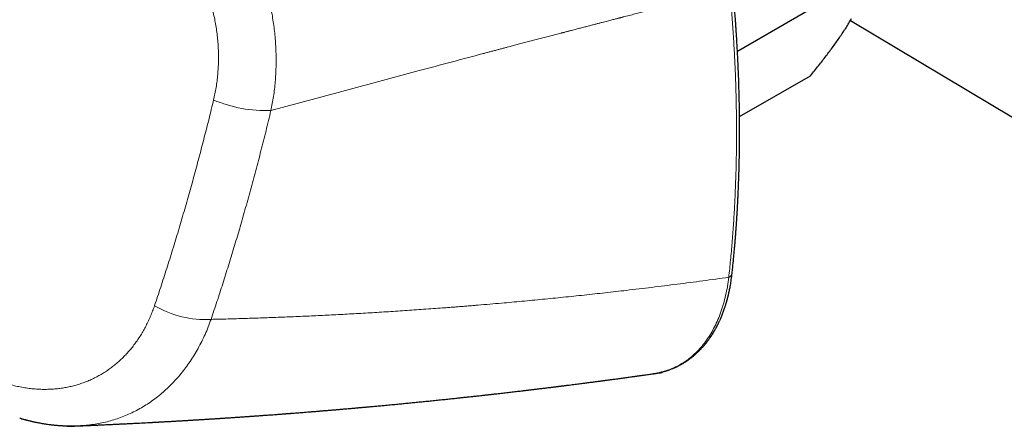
# Model space of a CAD drawing. Header units: millimetres. Extents: x 8 to 869, y 12 to 463.
# Tile 46 of 55: x 768 to 827, y 129 to 153. Entities that reach past the tile are written whole.
import ezdxf

# ---------------------------------------------------------------- set-up
doc = ezdxf.new("R2010")
doc.units = ezdxf.units.MM

msp = doc.modelspace()

# ---------------------------------------------------------------- linework, layer by layer
at = {"color": 7, "linetype": 'Continuous', "lineweight": 30}
for p, q in [((819.142, 156.081), (811.189, 151.49)), ((818.005, 153.349), (827.823, 147.479)), ((811.315, 147.555), (815.587, 150.021))]:
    msp.add_line(p, q, dxfattribs=at)
at = {"color": 252, "linetype": 'Continuous', "lineweight": 0}
for centre, radius, start, end in [((782.789, 156.08), 8.163, 247.10915, 271.97734), ((810.547, 138.179), 0.326, 291.37163, 350.12894), ((779.117, 141.398), 6.065, 239.66431, 273.24362)]:
    msp.add_arc(centre, radius, start, end, dxfattribs=at)
for points, knots in [([(776.818, 163.531), (777.048, 163.381), (777.507, 163.081), (778.166, 162.563), (778.8, 161.997), (779.404, 161.383), (779.976, 160.723), (780.513, 160.021), (781.013, 159.278), (781.472, 158.499), (781.888, 157.684), (782.257, 156.84), (782.576, 155.97), (782.843, 155.081), (783.057, 154.181), (783.219, 153.272), (783.327, 152.361), (783.383, 151.45), (783.387, 150.546), (783.337, 149.653), (783.237, 148.774), (783.126, 148.206), (783.07, 147.921)], [0, 0, 0, 0, 0.049751, 0.099486, 0.149223, 0.198975, 0.248758, 0.298587, 0.348485, 0.398483, 0.448626, 0.49897, 0.54937, 0.599662, 0.649882, 0.700047, 0.750166, 0.800237, 0.850256, 0.900222, 0.950133, 1, 1, 1, 1]), ([(779.614, 148.559), (779.642, 148.684), (779.699, 148.934), (779.768, 149.316), (779.825, 149.702), (779.867, 150.093), (779.895, 150.484), (779.91, 150.874), (779.912, 151.263), (779.901, 151.654), (779.876, 152.048), (779.838, 152.444), (779.786, 152.842), (779.72, 153.238), (779.641, 153.632), (779.548, 154.023), (779.443, 154.408), (779.326, 154.787), (779.196, 155.161), (779.052, 155.531), (778.895, 155.897), (778.725, 156.26), (778.542, 156.615), (778.347, 156.962), (778.142, 157.299), (777.929, 157.624), (777.706, 157.938), (777.474, 158.242), (777.23, 158.539), (776.976, 158.827), (776.711, 159.106), (776.438, 159.373), (776.157, 159.629), (775.868, 159.871), (775.574, 160.1), (775.275, 160.315), (774.97, 160.517), (774.762, 160.641), (774.658, 160.703)], [0, 0, 0, 0, 0.028087, 0.056159, 0.084264, 0.112447, 0.140592, 0.168081, 0.195545, 0.223028, 0.250573, 0.278632, 0.306599, 0.33452, 0.362442, 0.390541, 0.41816, 0.445686, 0.473166, 0.500647, 0.528598, 0.556538, 0.584518, 0.612586, 0.64057, 0.667881, 0.695203, 0.72258, 0.750054, 0.777955, 0.805821, 0.833697, 0.861627, 0.889702, 0.917288, 0.944839, 0.972395, 1, 1, 1, 1]), ([(783.07, 147.921), (783.672, 148.085), (784.876, 148.412), (786.671, 148.897), (788.458, 149.378), (790.236, 149.855), (792.064, 150.344), (793.941, 150.844), (795.294, 151.203), (796.075, 151.41), (796.285, 151.466), (796.496, 151.522), (796.707, 151.577), (796.917, 151.633), (797.119, 151.686), (797.307, 151.736), (797.518, 151.791), (797.765, 151.857), (798.058, 151.933), (798.364, 152.014), (798.672, 152.095), (798.983, 152.176), (799.294, 152.257), (799.616, 152.342), (799.935, 152.425), (800.25, 152.507), (800.475, 152.566), (800.624, 152.604), (800.698, 152.624), (800.779, 152.645), (800.863, 152.667), (800.946, 152.688), (801.028, 152.709), (801.108, 152.73), (801.255, 152.768), (801.464, 152.823), (801.73, 152.892), (801.983, 152.957), (802.221, 153.019), (802.444, 153.077), (802.653, 153.131), (802.846, 153.181), (803.027, 153.228), (803.195, 153.272), (803.35, 153.312), (803.493, 153.349), (803.621, 153.382), (803.737, 153.412), (803.831, 153.436), (803.906, 153.456), (803.964, 153.471), (804.006, 153.482), (804.035, 153.489), (804.065, 153.497), (804.106, 153.508), (804.157, 153.521), (804.208, 153.534), (804.259, 153.547), (804.412, 153.587), (804.663, 153.652), (805.009, 153.742), (805.347, 153.829), (805.704, 153.922), (806.081, 154.02), (806.473, 154.121), (806.852, 154.22), (807.134, 154.294), (807.322, 154.342), (807.413, 154.366), (807.494, 154.387), (807.573, 154.408), (807.659, 154.43), (807.759, 154.456), (807.874, 154.487), (808.005, 154.521), (808.146, 154.558), (808.278, 154.592), (808.398, 154.623), (808.504, 154.651), (808.615, 154.68), (808.729, 154.71), (808.848, 154.741), (808.97, 154.773), (809.089, 154.805), (809.241, 154.844), (809.422, 154.892), (809.634, 154.948), (809.838, 155.002), (810.036, 155.054), (810.226, 155.104), (810.404, 155.151), (810.569, 155.195), (810.675, 155.223), (810.726, 155.237)], [0, 0, 0, 0, 0.062658, 0.125333, 0.188024, 0.250733, 0.313459, 0.38248, 0.451525, 0.459121, 0.466718, 0.474315, 0.481912, 0.48951, 0.497108, 0.503723, 0.509899, 0.520005, 0.530601, 0.541688, 0.553266, 0.564192, 0.575522, 0.587257, 0.599394, 0.61041, 0.621738, 0.624, 0.626756, 0.62986, 0.632926, 0.635954, 0.638944, 0.641896, 0.64481, 0.655083, 0.664852, 0.674117, 0.682877, 0.691133, 0.69875, 0.705881, 0.712526, 0.718684, 0.724453, 0.729719, 0.734479, 0.738736, 0.742488, 0.744918, 0.747077, 0.748965, 0.74954, 0.75033, 0.752232, 0.754127, 0.756016, 0.757899, 0.759776, 0.772931, 0.78578, 0.798322, 0.810558, 0.825688, 0.84032, 0.854457, 0.868097, 0.872003, 0.875556, 0.878217, 0.881162, 0.884393, 0.887908, 0.892417, 0.897321, 0.902621, 0.908316, 0.912147, 0.916138, 0.920289, 0.9246, 0.929072, 0.933704, 0.93836, 0.942499, 0.950873, 0.958841, 0.966403, 0.974055, 0.981241, 0.98796, 0.994213, 1, 1, 1, 1]), ([(810.666, 137.876), (810.703, 138.221), (810.776, 138.911), (810.868, 139.956), (810.947, 141.007), (811.012, 142.066), (811.064, 143.124), (811.101, 144.184), (811.125, 145.243), (811.135, 146.31), (811.132, 147.39), (811.116, 148.484), (811.086, 149.592), (811.042, 150.707), (810.984, 151.829), (810.912, 152.958), (810.828, 154.094), (810.76, 154.855), (810.726, 155.237)], [0, 0, 0, 0, 0.062914, 0.12575, 0.188521, 0.251236, 0.313907, 0.375427, 0.436926, 0.498414, 0.559902, 0.622654, 0.685429, 0.748235, 0.811085, 0.873988, 0.936956, 1, 1, 1, 1]), ([(776.054, 136.163), (776.178, 136.535), (776.427, 137.279), (776.791, 138.406), (777.147, 139.541), (777.494, 140.684), (777.833, 141.834), (778.158, 142.971), (778.469, 144.093), (778.767, 145.199), (779.057, 146.312), (779.34, 147.432), (779.522, 148.184), (779.614, 148.559)], [0, 0, 0, 0, 0.093409, 0.186776, 0.280108, 0.373416, 0.46671, 0.559998, 0.647958, 0.735931, 0.823923, 0.911944, 1, 1, 1, 1]), ([(783.07, 147.921), (782.972, 147.517), (782.776, 146.708), (782.471, 145.503), (782.159, 144.306), (781.837, 143.117), (781.507, 141.935), (781.176, 140.784), (780.843, 139.663), (780.508, 138.572), (780.167, 137.487), (779.818, 136.41), (779.58, 135.698), (779.46, 135.343)], [0, 0, 0, 0, 0.09339, 0.186739, 0.280057, 0.373355, 0.466642, 0.559929, 0.647894, 0.735875, 0.823881, 0.91192, 1, 1, 1, 1]), ([(779.46, 135.343), (779.802, 135.351), (780.49, 135.368), (781.527, 135.398), (782.577, 135.432), (783.639, 135.472), (784.706, 135.515), (785.779, 135.564), (786.858, 135.617), (787.948, 135.674), (789.049, 135.737), (790.162, 135.805), (791.286, 135.879), (792.422, 135.958), (793.279, 136.021), (793.855, 136.065), (794.146, 136.087), (794.437, 136.11), (794.73, 136.134), (795.017, 136.157), (795.293, 136.179), (795.942, 136.233), (796.909, 136.316), (798.203, 136.433), (799.443, 136.551), (800.693, 136.676), (801.953, 136.807), (803.223, 136.945), (804.58, 137.099), (806.026, 137.271), (807.561, 137.462), (809.11, 137.663), (810.145, 137.805), (810.666, 137.876)], [0, 0, 0, 0, 0.032325, 0.065075, 0.09825, 0.131849, 0.165872, 0.199698, 0.233932, 0.268572, 0.303619, 0.339072, 0.374929, 0.411191, 0.447858, 0.45714, 0.466448, 0.475781, 0.48514, 0.494524, 0.503418, 0.511612, 0.55699, 0.596474, 0.636343, 0.676597, 0.717236, 0.758258, 0.799664, 0.848954, 0.898774, 0.949123, 1, 1, 1, 1]), ([(810.666, 137.876), (810.641, 137.69), (810.59, 137.32), (810.482, 136.789), (810.351, 136.277), (810.195, 135.789), (810.015, 135.325), (809.81, 134.886), (809.583, 134.473), (809.332, 134.088), (809.059, 133.731), (808.764, 133.405), (808.447, 133.11), (808.108, 132.848), (807.749, 132.619), (807.371, 132.427), (806.974, 132.27), (806.56, 132.152), (806.247, 132.084), (806.069, 132.067), (806.04, 132.064)], [0, 0, 0, 0, 0.058177, 0.116317, 0.174425, 0.232505, 0.29056, 0.348594, 0.406614, 0.464629, 0.522653, 0.580703, 0.638805, 0.696992, 0.755233, 0.813479, 0.871736, 0.930008, 0.988299, 1, 1, 1, 1]), ([(767.171, 131.469), (767.288, 131.435), (767.523, 131.368), (767.876, 131.288), (768.229, 131.223), (768.581, 131.174), (768.933, 131.142), (769.282, 131.126), (769.628, 131.127), (769.961, 131.143), (770.279, 131.174), (770.582, 131.217), (770.881, 131.273), (771.176, 131.342), (771.467, 131.424), (771.752, 131.519), (772.03, 131.626), (772.303, 131.746), (772.571, 131.879), (772.835, 132.026), (773.094, 132.186), (773.346, 132.358), (773.59, 132.543), (773.825, 132.738), (774.05, 132.942), (774.266, 133.156), (774.473, 133.38), (774.673, 133.616), (774.866, 133.863), (775.05, 134.122), (775.225, 134.39), (775.39, 134.668), (775.544, 134.953), (775.688, 135.245), (775.821, 135.543), (775.944, 135.849), (776.017, 136.058), (776.054, 136.163)], [0, 0, 0, 0, 0.03141, 0.062761, 0.094106, 0.125499, 0.156786, 0.187987, 0.219157, 0.250348, 0.278396, 0.306352, 0.334256, 0.362147, 0.390219, 0.417851, 0.445412, 0.472939, 0.500473, 0.528553, 0.556587, 0.584616, 0.612682, 0.640685, 0.668053, 0.695401, 0.722767, 0.750187, 0.778089, 0.805949, 0.833805, 0.861697, 0.889725, 0.917286, 0.944828, 0.972386, 1, 1, 1, 1]), ([(771.476, 128.936), (771.561, 128.939), (771.787, 128.948), (772.153, 128.985), (772.573, 129.045), (772.989, 129.128), (773.399, 129.231), (773.804, 129.356), (774.203, 129.503), (774.595, 129.67), (774.979, 129.86), (775.354, 130.07), (775.719, 130.301), (776.072, 130.551), (776.413, 130.82), (776.743, 131.107), (777.06, 131.412), (777.365, 131.735), (777.656, 132.075), (777.934, 132.431), (778.197, 132.803), (778.447, 133.19), (778.681, 133.592), (778.901, 134.009), (779.104, 134.44), (779.293, 134.884), (779.404, 135.189), (779.46, 135.343)], [0, 0, 0, 0, 0.023888, 0.064311, 0.104771, 0.145278, 0.185841, 0.22647, 0.267179, 0.307983, 0.348899, 0.389824, 0.430656, 0.471409, 0.5121, 0.552741, 0.593346, 0.633927, 0.674495, 0.715061, 0.755637, 0.796235, 0.836866, 0.877543, 0.918281, 0.959095, 1, 1, 1, 1])]:
    msp.add_open_spline(points, degree=3, knots=knots, dxfattribs=at)
at = {"color": 7, "linetype": 'Continuous', "lineweight": 30}
for points, knots in [([(810.868, 138.123), (810.88, 138.235), (810.903, 138.453), (810.936, 138.776), (810.966, 139.086), (810.994, 139.384), (811.019, 139.668), (811.042, 139.938), (811.063, 140.195), (811.083, 140.439), (811.1, 140.672), (811.116, 140.892), (811.131, 141.1), (811.144, 141.296), (811.155, 141.468), (811.165, 141.617), (811.172, 141.745), (811.179, 141.864), (811.186, 141.974), (811.191, 142.072), (811.196, 142.158), (811.2, 142.231), (811.203, 142.29), (811.206, 142.332), (811.207, 142.359), (811.208, 142.375), (811.209, 142.389), (811.209, 142.407), (811.211, 142.432), (811.213, 142.465), (811.216, 142.527), (811.22, 142.617), (811.226, 142.738), (811.232, 142.871), (811.239, 143.014), (811.248, 143.233), (811.26, 143.528), (811.273, 143.898), (811.285, 144.279), (811.295, 144.67), (811.305, 145.105), (811.313, 145.578), (811.318, 146.083), (811.32, 146.614), (811.319, 147.174), (811.313, 147.766), (811.304, 148.357), (811.291, 148.95), (811.274, 149.542), (811.253, 150.13), (811.234, 150.568), (811.221, 150.856), (811.214, 150.997), (811.208, 151.138), (811.2, 151.279), (811.193, 151.419), (811.185, 151.564), (811.177, 151.722), (811.167, 151.897), (811.155, 152.091), (811.143, 152.299), (811.129, 152.521), (811.113, 152.756), (811.096, 153.006), (811.078, 153.27), (811.057, 153.547), (811.035, 153.839), (811.011, 154.143), (810.985, 154.459), (810.956, 154.787), (810.926, 155.129), (810.904, 155.362), (810.893, 155.481)], [0, 0, 0, 0, 0.020317, 0.039851, 0.058606, 0.076581, 0.093779, 0.109913, 0.125298, 0.139935, 0.153825, 0.166968, 0.179364, 0.191016, 0.201922, 0.209969, 0.217556, 0.224683, 0.231195, 0.237047, 0.242116, 0.2464, 0.2499, 0.252617, 0.253798, 0.254732, 0.255423, 0.25634, 0.257827, 0.259883, 0.26227, 0.268714, 0.275835, 0.283635, 0.292113, 0.301165, 0.322251, 0.343908, 0.366139, 0.388941, 0.412153, 0.442022, 0.47116, 0.499568, 0.533776, 0.567503, 0.601228, 0.634954, 0.668643, 0.701898, 0.734616, 0.742595, 0.750541, 0.758455, 0.766336, 0.774185, 0.782125, 0.790644, 0.800741, 0.811599, 0.823218, 0.8356, 0.848743, 0.86265, 0.87732, 0.892755, 0.908954, 0.925919, 0.943328, 0.961476, 0.980367, 1, 1, 1, 1]), ([(815.587, 150.021), (815.67, 150.122), (815.834, 150.323), (816.074, 150.621), (816.308, 150.918), (816.535, 151.212), (816.755, 151.503), (816.967, 151.79), (817.169, 152.072), (817.366, 152.354), (817.556, 152.636), (817.74, 152.916), (817.913, 153.192), (818.019, 153.37), (818.072, 153.459)], [0, 0, 0, 0, 0.082025, 0.164072, 0.246116, 0.328135, 0.410674, 0.493213, 0.574834, 0.656455, 0.742321, 0.82823, 0.914137, 1, 1, 1, 1]), ([(806.034, 132.06), (806.057, 132.063), (806.103, 132.069), (806.162, 132.078), (806.22, 132.087), (806.287, 132.099), (806.361, 132.113), (806.444, 132.129), (806.527, 132.147), (806.604, 132.166), (806.669, 132.182), (806.722, 132.196), (806.759, 132.206), (806.785, 132.214), (806.804, 132.219), (806.825, 132.225), (806.853, 132.234), (806.886, 132.244), (806.925, 132.256), (806.967, 132.269), (807.009, 132.283), (807.067, 132.303), (807.138, 132.329), (807.22, 132.36), (807.286, 132.386), (807.337, 132.407), (807.374, 132.423), (807.406, 132.437), (807.433, 132.449), (807.459, 132.461), (807.489, 132.475), (807.527, 132.492), (807.576, 132.516), (807.636, 132.545), (807.701, 132.579), (807.765, 132.613), (807.825, 132.646), (807.881, 132.679), (807.934, 132.71), (807.985, 132.74), (808.032, 132.77), (808.077, 132.799), (808.12, 132.827), (808.165, 132.857), (808.222, 132.896), (808.288, 132.943), (808.361, 132.997), (808.432, 133.052), (808.5, 133.106), (808.558, 133.154), (808.607, 133.196), (808.647, 133.231), (808.686, 133.265), (808.727, 133.302), (808.776, 133.347), (808.834, 133.402), (808.899, 133.467), (808.966, 133.535), (809.033, 133.606), (809.1, 133.679), (809.166, 133.755), (809.222, 133.821), (809.267, 133.876), (809.3, 133.918), (809.329, 133.954), (809.354, 133.987), (809.378, 134.017), (809.403, 134.05), (809.434, 134.091), (809.47, 134.141), (809.509, 134.196), (809.559, 134.268), (809.618, 134.355), (809.686, 134.46), (809.754, 134.57), (809.81, 134.665), (809.854, 134.742), (809.885, 134.798), (809.914, 134.851), (809.938, 134.897), (809.956, 134.931), (809.969, 134.956), (809.978, 134.974), (809.986, 134.989), (809.995, 135.006), (810.007, 135.031), (810.024, 135.064), (810.045, 135.108), (810.07, 135.159), (810.097, 135.217), (810.128, 135.283), (810.179, 135.398), (810.25, 135.565), (810.335, 135.784), (810.399, 135.964), (810.443, 136.096), (810.468, 136.174), (810.489, 136.242), (810.507, 136.301), (810.523, 136.353), (810.537, 136.401), (810.55, 136.448), (810.563, 136.495), (810.576, 136.544), (810.591, 136.598), (810.607, 136.66), (810.625, 136.732), (810.646, 136.816), (810.668, 136.912), (810.692, 137.019), (810.717, 137.139), (810.743, 137.271), (810.769, 137.415), (810.795, 137.573), (810.821, 137.744), (810.846, 137.928), (810.861, 138.057), (810.868, 138.123)], [0, 0, 0, 0, 0.0066135, 0.0134611, 0.0210207, 0.0296882, 0.0394647, 0.05035, 0.0623431, 0.072494, 0.0811267, 0.0882414, 0.0938381, 0.0963601, 0.0985657, 0.1014272, 0.1050886, 0.1095499, 0.1147102, 0.1204806, 0.126143, 0.1316117, 0.1438526, 0.1549953, 0.1650333, 0.1709653, 0.1761578, 0.1806108, 0.1843244, 0.1874733, 0.1915462, 0.1968824, 0.2034819, 0.2125709, 0.2223104, 0.2315782, 0.2403737, 0.2486968, 0.2565475, 0.2639007, 0.2713103, 0.2779996, 0.2841114, 0.2909794, 0.2989308, 0.3105371, 0.3223318, 0.3337567, 0.3448123, 0.3551131, 0.362397, 0.3689689, 0.3752297, 0.3821587, 0.3898003, 0.4005807, 0.4123828, 0.4244546, 0.4366806, 0.4490609, 0.4615953, 0.4740841, 0.4814274, 0.4879919, 0.493778, 0.498786, 0.503083, 0.5077833, 0.5143493, 0.522025, 0.5305078, 0.5389849, 0.5539966, 0.5688724, 0.5843526, 0.6007793, 0.6084453, 0.6163008, 0.6236677, 0.6297721, 0.6346135, 0.6375319, 0.6396711, 0.6415057, 0.6437565, 0.6464309, 0.6511946, 0.6568957, 0.663534, 0.6711091, 0.6796203, 0.6886802, 0.7151445, 0.7419844, 0.7692004, 0.7794761, 0.7885843, 0.7965217, 0.8032887, 0.8089716, 0.8146547, 0.8197568, 0.8250968, 0.8306747, 0.8365653, 0.8434916, 0.8516352, 0.8609958, 0.8715734, 0.8833676, 0.8963784, 0.9106057, 0.9260495, 0.9427101, 0.9605881, 0.9796843, 1, 1, 1, 1]), ([(770.781, 128.902), (770.843, 128.905), (770.964, 128.91), (771.14, 128.917), (771.304, 128.923), (771.456, 128.929), (771.594, 128.935), (771.721, 128.94), (771.834, 128.945), (771.936, 128.949), (772.025, 128.953), (772.1, 128.956), (772.162, 128.959), (772.215, 128.961), (772.259, 128.963), (772.302, 128.965), (772.353, 128.967), (772.418, 128.97), (772.494, 128.973), (772.582, 128.977), (772.681, 128.982), (772.808, 128.987), (772.956, 128.994), (773.119, 129.001), (773.267, 129.008), (773.401, 129.014), (773.521, 129.02), (773.631, 129.025), (773.731, 129.03), (773.819, 129.034), (773.894, 129.038), (773.96, 129.041), (774.025, 129.044), (774.098, 129.047), (774.18, 129.051), (774.27, 129.056), (774.369, 129.061), (774.481, 129.066), (774.605, 129.072), (774.737, 129.079), (774.871, 129.086), (775.006, 129.092), (775.256, 129.105), (775.493, 129.117), (775.716, 129.129), (775.804, 129.134), (775.885, 129.138), (775.959, 129.142), (776.024, 129.146), (776.082, 129.149), (776.132, 129.151), (776.18, 129.154), (776.229, 129.157), (776.281, 129.159), (776.348, 129.163), (776.432, 129.168), (776.534, 129.173), (776.645, 129.179), (776.764, 129.186), (776.893, 129.193), (777.034, 129.201), (777.185, 129.21), (777.32, 129.218), (777.436, 129.224), (777.531, 129.23), (777.628, 129.235), (777.722, 129.241), (777.81, 129.246), (777.886, 129.25), (777.952, 129.254), (778.011, 129.258), (778.069, 129.261), (778.128, 129.265), (778.205, 129.269), (778.3, 129.275), (778.409, 129.282), (778.515, 129.288), (778.614, 129.294), (778.702, 129.3), (778.78, 129.304), (778.85, 129.309), (778.925, 129.313), (779.009, 129.318), (779.104, 129.324), (779.202, 129.33), (779.3, 129.337), (779.399, 129.343), (779.504, 129.35), (779.612, 129.356), (779.718, 129.363), (779.82, 129.37), (779.914, 129.376), (780, 129.381), (780.074, 129.386), (780.14, 129.391), (780.201, 129.395), (780.265, 129.399), (780.345, 129.404), (780.442, 129.41), (780.559, 129.418), (780.683, 129.426), (780.854, 129.438), (781.067, 129.452), (781.269, 129.466), (781.417, 129.476), (781.511, 129.483), (781.599, 129.489), (781.682, 129.495), (781.759, 129.5), (781.83, 129.505), (781.893, 129.509), (781.955, 129.514), (782.024, 129.519), (782.102, 129.524), (782.19, 129.53), (782.29, 129.538), (782.401, 129.545), (782.52, 129.554), (782.646, 129.563), (782.842, 129.577), (783.11, 129.597), (783.37, 129.616), (783.557, 129.63), (783.664, 129.638), (783.765, 129.646), (783.855, 129.653), (783.932, 129.659), (783.996, 129.664), (784.049, 129.668), (784.097, 129.671), (784.145, 129.675), (784.195, 129.679), (784.249, 129.683), (784.324, 129.689), (784.422, 129.696), (784.547, 129.706), (784.686, 129.717), (784.841, 129.729), (785.011, 129.743), (785.194, 129.757), (785.389, 129.773), (785.565, 129.787), (785.715, 129.799), (785.831, 129.808), (785.937, 129.817), (786.034, 129.825), (786.124, 129.833), (786.253, 129.843), (786.429, 129.858), (786.647, 129.876), (786.866, 129.894), (787.083, 129.913), (787.304, 129.932), (787.495, 129.948), (787.655, 129.962), (787.783, 129.973), (787.906, 129.984), (788.022, 129.994), (788.131, 130.004), (788.231, 130.013), (788.322, 130.021), (788.404, 130.028), (788.483, 130.035), (788.567, 130.042), (788.657, 130.051), (788.754, 130.059), (788.87, 130.07), (789.005, 130.082), (789.156, 130.096), (789.308, 130.11), (789.457, 130.123), (789.603, 130.137), (789.747, 130.15), (789.967, 130.171), (790.263, 130.198), (790.618, 130.232), (790.952, 130.264), (791.27, 130.295), (791.589, 130.326), (791.914, 130.358), (792.246, 130.391), (792.586, 130.426), (792.935, 130.461), (793.232, 130.492), (793.472, 130.516), (793.648, 130.535), (793.816, 130.552), (793.976, 130.569), (794.134, 130.586), (794.319, 130.605), (794.537, 130.629), (794.789, 130.656), (795.003, 130.679), (795.175, 130.697), (795.304, 130.711), (795.434, 130.726), (795.564, 130.74), (795.684, 130.753), (795.79, 130.765), (795.883, 130.775), (795.969, 130.785), (796.05, 130.794), (796.126, 130.802), (796.205, 130.811), (796.292, 130.821), (796.391, 130.832), (796.499, 130.844), (796.628, 130.859), (796.778, 130.876), (796.945, 130.895), (797.115, 130.914), (797.282, 130.933), (797.448, 130.952), (797.613, 130.971), (797.776, 130.99), (797.936, 131.009), (798.092, 131.027), (798.223, 131.043), (798.328, 131.055), (798.412, 131.065), (798.5, 131.076), (798.592, 131.087), (798.691, 131.098), (798.796, 131.111), (798.909, 131.125), (799.025, 131.138), (799.149, 131.153), (799.278, 131.169), (799.411, 131.185), (799.539, 131.201), (799.66, 131.216), (799.776, 131.23), (799.882, 131.243), (799.982, 131.255), (800.07, 131.266), (800.148, 131.276), (800.217, 131.284), (800.282, 131.292), (800.342, 131.3), (800.399, 131.307), (800.452, 131.314), (800.504, 131.32), (800.558, 131.327), (800.621, 131.335), (800.692, 131.344), (800.772, 131.354), (800.86, 131.365), (800.984, 131.381), (801.138, 131.4), (801.316, 131.423), (801.484, 131.444), (801.642, 131.465), (801.791, 131.484), (801.929, 131.501), (802.057, 131.518), (802.186, 131.535), (802.316, 131.552), (802.447, 131.569), (802.57, 131.585), (802.683, 131.6), (802.775, 131.612), (802.85, 131.622), (802.915, 131.63), (802.986, 131.64), (803.065, 131.65), (803.151, 131.661), (803.243, 131.674), (803.34, 131.687), (803.44, 131.7), (803.543, 131.714), (803.646, 131.727), (803.764, 131.743), (803.896, 131.761), (804.043, 131.781), (804.188, 131.8), (804.329, 131.819), (804.466, 131.838), (804.602, 131.857), (804.734, 131.874), (804.861, 131.892), (804.958, 131.905), (805.028, 131.915), (805.079, 131.922), (805.136, 131.93), (805.201, 131.939), (805.273, 131.948), (805.358, 131.96), (805.457, 131.974), (805.572, 131.99), (805.698, 132.007), (805.833, 132.026), (805.979, 132.046), (806.133, 132.068), (806.297, 132.091), (806.47, 132.115), (806.589, 132.132), (806.65, 132.141)], [0, 0, 0, 0, 0.005118, 0.009907, 0.014368, 0.018502, 0.022307, 0.025725, 0.028827, 0.031612, 0.034081, 0.036051, 0.03776, 0.039207, 0.040392, 0.041317, 0.042768, 0.044533, 0.046614, 0.049011, 0.051723, 0.054736, 0.059437, 0.063877, 0.068053, 0.07156, 0.074857, 0.077899, 0.080626, 0.08304, 0.08514, 0.086734, 0.088493, 0.090489, 0.092723, 0.095195, 0.097904, 0.100851, 0.104367, 0.108037, 0.111714, 0.115398, 0.119089, 0.1323, 0.134902, 0.137359, 0.139589, 0.14159, 0.143398, 0.144969, 0.146302, 0.147552, 0.148895, 0.150331, 0.15186, 0.154436, 0.157239, 0.160269, 0.163528, 0.167064, 0.170912, 0.175074, 0.179547, 0.182056, 0.184653, 0.187338, 0.190034, 0.192455, 0.194574, 0.196296, 0.197864, 0.199462, 0.201092, 0.202754, 0.2058, 0.208874, 0.21178, 0.214508, 0.217058, 0.219048, 0.220916, 0.222917, 0.225227, 0.227845, 0.230771, 0.233286, 0.235991, 0.238887, 0.241968, 0.244954, 0.247679, 0.250355, 0.252721, 0.254776, 0.256521, 0.258122, 0.25988, 0.261802, 0.264712, 0.267932, 0.271449, 0.275023, 0.282087, 0.289038, 0.291738, 0.29438, 0.296809, 0.299011, 0.30127, 0.303227, 0.30488, 0.306493, 0.308408, 0.310554, 0.312933, 0.315738, 0.318808, 0.322145, 0.325674, 0.329254, 0.338411, 0.347865, 0.350898, 0.353941, 0.356747, 0.359241, 0.361423, 0.363135, 0.364589, 0.365837, 0.36714, 0.368536, 0.370025, 0.371607, 0.37475, 0.378205, 0.381973, 0.386351, 0.391076, 0.396148, 0.401567, 0.407333, 0.410808, 0.414027, 0.416977, 0.419661, 0.422087, 0.424489, 0.430423, 0.436737, 0.442673, 0.448724, 0.454855, 0.461065, 0.46465, 0.468254, 0.471712, 0.47495, 0.477969, 0.480767, 0.483346, 0.485518, 0.487655, 0.489979, 0.492491, 0.495191, 0.49808, 0.502186, 0.506487, 0.51072, 0.514876, 0.518956, 0.52296, 0.526888, 0.537431, 0.547692, 0.556648, 0.56545, 0.574342, 0.58341, 0.592697, 0.602211, 0.611979, 0.622007, 0.627197, 0.632141, 0.636839, 0.64129, 0.645636, 0.650151, 0.656892, 0.663982, 0.671343, 0.674902, 0.678518, 0.682191, 0.685912, 0.689473, 0.692253, 0.694863, 0.697302, 0.69957, 0.701668, 0.703677, 0.706242, 0.709038, 0.712067, 0.715328, 0.71991, 0.72472, 0.729487, 0.734208, 0.738883, 0.74351, 0.748091, 0.752675, 0.757073, 0.761285, 0.763679, 0.76601, 0.768386, 0.771052, 0.773781, 0.776764, 0.780003, 0.783336, 0.786537, 0.790524, 0.79428, 0.797805, 0.801325, 0.80458, 0.807573, 0.810373, 0.813003, 0.815066, 0.81701, 0.818837, 0.820545, 0.822136, 0.8237, 0.825004, 0.826546, 0.828329, 0.83035, 0.832611, 0.835112, 0.837833, 0.843163, 0.848211, 0.852977, 0.857462, 0.861666, 0.865588, 0.869228, 0.872598, 0.876582, 0.880312, 0.883786, 0.887007, 0.889973, 0.891633, 0.893442, 0.895466, 0.897704, 0.900156, 0.902823, 0.905533, 0.908433, 0.911391, 0.914319, 0.917216, 0.921469, 0.925655, 0.929773, 0.933822, 0.937763, 0.941489, 0.9454, 0.949033, 0.952389, 0.953653, 0.955083, 0.956719, 0.958563, 0.960613, 0.962871, 0.965853, 0.969132, 0.972708, 0.976582, 0.980752, 0.985136, 0.989806, 0.994761, 1, 1, 1, 1]), ([(767.928, 129.395), (767.955, 129.387), (768.006, 129.371), (768.077, 129.351), (768.137, 129.334), (768.188, 129.32), (768.233, 129.308), (768.274, 129.297), (768.31, 129.287), (768.364, 129.273), (768.438, 129.254), (768.526, 129.232), (768.608, 129.213), (768.684, 129.196), (768.762, 129.178), (768.839, 129.161), (768.925, 129.144), (769.023, 129.124), (769.143, 129.101), (769.274, 129.078), (769.41, 129.056), (769.545, 129.036), (769.653, 129.021), (769.734, 129.01), (769.791, 129.003), (769.845, 128.997), (769.893, 128.991), (769.935, 128.987), (769.979, 128.982), (770.03, 128.977), (770.089, 128.971), (770.154, 128.965), (770.219, 128.96), (770.286, 128.955), (770.353, 128.95), (770.421, 128.945), (770.483, 128.942), (770.537, 128.939), (770.588, 128.937), (770.644, 128.934), (770.703, 128.932), (770.761, 128.93), (770.818, 128.929), (770.878, 128.927), (770.941, 128.926), (771, 128.926), (771.052, 128.926), (771.103, 128.926), (771.149, 128.926), (771.198, 128.926), (771.251, 128.927), (771.316, 128.929), (771.393, 128.931), (771.449, 128.933), (771.479, 128.934)], [0, 0, 0, 0, 0.02353, 0.043765, 0.060702, 0.074821, 0.087586, 0.099097, 0.109353, 0.118354, 0.144965, 0.172994, 0.193327, 0.214168, 0.237381, 0.260138, 0.279495, 0.309553, 0.343598, 0.380905, 0.420129, 0.458155, 0.494886, 0.510673, 0.526764, 0.54271, 0.55613, 0.566769, 0.578264, 0.592764, 0.610174, 0.627734, 0.64718, 0.665057, 0.683478, 0.703854, 0.722167, 0.735848, 0.74921, 0.765074, 0.782491, 0.798758, 0.814004, 0.830717, 0.849417, 0.866429, 0.880143, 0.893322, 0.908512, 0.92004, 0.934931, 0.953219, 0.974907, 1, 1, 1, 1])]:
    msp.add_open_spline(points, degree=3, knots=knots, dxfattribs=at)

doc.saveas('drawing.dxf')
